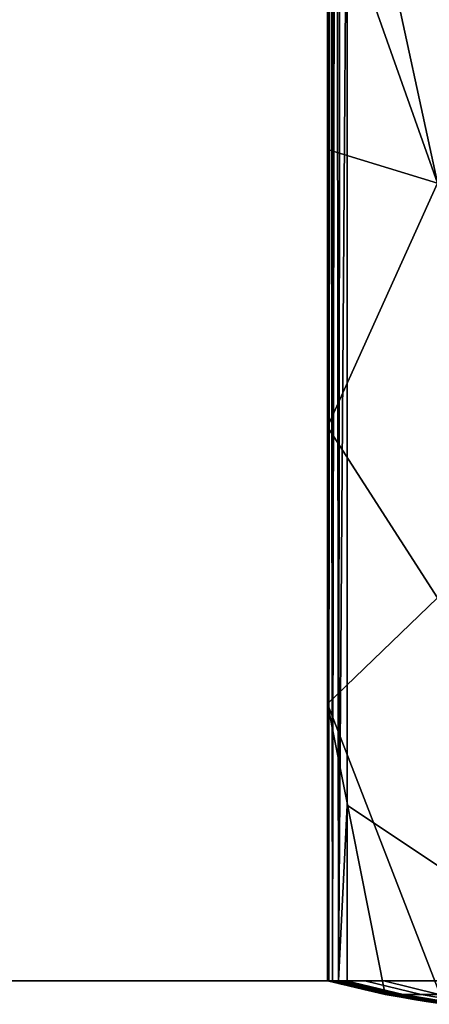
# Model space of a CAD drawing. Header units: millimetres. Extents: x 2387 to 13955, y -4964 to 364.
# Tile 236 of 256: x 13761 to 13830, y -3223 to -3055. Entities that reach past the tile are written whole.
import ezdxf

# ---------------------------------------------------------------- set-up
doc = ezdxf.new("R2010")
doc.units = ezdxf.units.MM
doc.header["$MEASUREMENT"] = 0
doc.layers.add('limbo', color=7, linetype='Continuous', true_color=0x000000)
doc.layers.add('sistema 2', color=7, linetype='Continuous', true_color=0x000000)

msp = doc.modelspace()

# ---------------------------------------------------------------- linework, layer by layer
at = {"layer": 'limbo'}
msp.add_polyline3d([(13832.28, -3223.19, 254.07), (13829.86, -3222.84, 254.07), (13827.44, -3222.44, 254.07), (13825.02, -3222.01, 254.07), (13822.61, -3221.54, 254.07), (13820.22, -3221.03, 254.07), (13817.82, -3220.48, 254.07), (13815.44, -3219.89, 254.07), (13813.07, -3219.27, 254.07), (13813.07, -2841.41, 254.07)], dxfattribs=at)
for points in [[(13012.82, -3219.27, 254.07), (13813.07, -2841.41, 254.07), (12984.91, -2772.1, 254.07)], [(13012.82, -3219.27, 254.07), (12984.91, -2772.1, 254.07), (13813.07, -2841.41, 254.07)], [(13813.07, -2841.41, 234.07), (12984.91, -2772.1, 234.07), (13012.82, -3219.27, 234.07)], [(13813.07, -2841.41, 234.07), (13012.82, -3219.27, 234.07), (12984.91, -2772.1, 234.07)], [(13012.82, -3219.27, 254.07), (13813.07, -2841.41, 254.07), (12984.91, -2772.1, 254.07)], [(13012.82, -3219.27, 254.07), (12984.91, -2772.1, 254.07), (13813.07, -2841.41, 254.07)], [(13813.07, -2841.41, 234.07), (12984.91, -2772.1, 234.07), (13012.82, -3219.27, 234.07)], [(13813.07, -2841.41, 234.07), (13012.82, -3219.27, 234.07), (12984.91, -2772.1, 234.07)], [(13813.07, -3219.27, 254.07), (13813.07, -2841.41, 254.07), (13012.82, -3219.27, 254.07)], [(13813.07, -3219.27, 254.07), (13012.82, -3219.27, 254.07), (13813.07, -2841.41, 254.07)], [(13813.07, -2841.41, 234.07), (13012.82, -3219.27, 234.07), (13813.07, -3219.27, 234.07)], [(13813.07, -2841.41, 234.07), (13813.07, -3219.27, 234.07), (13012.82, -3219.27, 234.07)], [(13813.07, -3219.27, 254.07), (13813.07, -2841.41, 254.07), (13012.82, -3219.27, 254.07)], [(13813.07, -3219.27, 254.07), (13012.82, -3219.27, 254.07), (13813.07, -2841.41, 254.07)], [(13813.07, -2841.41, 234.07), (13012.82, -3219.27, 234.07), (13813.07, -3219.27, 234.07)], [(13813.07, -2841.41, 234.07), (13813.07, -3219.27, 234.07), (13012.82, -3219.27, 234.07)], [(13813.07, -3053.95, 254.07), (13813.07, -3065.76, 254.07), (13813.07, -3065.76, 234.07), (13813.07, -3053.95, 234.07)], [(13813.07, -3053.95, 254.07), (13813.07, -3053.95, 234.07), (13813.07, -3065.76, 234.07), (13813.07, -3065.76, 254.07)], [(13813.07, -3065.76, 254.07), (13813.07, -3077.57, 254.07), (13813.07, -3077.57, 234.07), (13813.07, -3065.76, 234.07)], [(13813.07, -3065.76, 254.07), (13813.07, -3065.76, 234.07), (13813.07, -3077.57, 234.07), (13813.07, -3077.57, 254.07)], [(13813.07, -3077.57, 254.07), (13813.07, -3089.38, 254.07), (13813.07, -3089.38, 234.07), (13813.07, -3077.57, 234.07)], [(13813.07, -3077.57, 254.07), (13813.07, -3077.57, 234.07), (13813.07, -3089.38, 234.07), (13813.07, -3089.38, 254.07)], [(13813.07, -3089.38, 254.07), (13813.07, -3101.18, 254.07), (13813.07, -3101.18, 234.07), (13813.07, -3089.38, 234.07)], [(13813.07, -3089.38, 254.07), (13813.07, -3089.38, 234.07), (13813.07, -3101.18, 234.07), (13813.07, -3101.18, 254.07)], [(13813.07, -3101.18, 254.07), (13813.07, -3112.99, 254.07), (13813.07, -3112.99, 234.07), (13813.07, -3101.18, 234.07)], [(13813.07, -3101.18, 254.07), (13813.07, -3101.18, 234.07), (13813.07, -3112.99, 234.07), (13813.07, -3112.99, 254.07)], [(13813.07, -3112.99, 254.07), (13813.07, -3124.8, 254.07), (13813.07, -3124.8, 234.07), (13813.07, -3112.99, 234.07)], [(13813.07, -3112.99, 254.07), (13813.07, -3112.99, 234.07), (13813.07, -3124.8, 234.07), (13813.07, -3124.8, 254.07)], [(13813.07, -3124.8, 254.07), (13813.07, -3136.61, 254.07), (13813.07, -3136.61, 234.07), (13813.07, -3124.8, 234.07)], [(13813.07, -3124.8, 254.07), (13813.07, -3124.8, 234.07), (13813.07, -3136.61, 234.07), (13813.07, -3136.61, 254.07)], [(13813.07, -3136.61, 254.07), (13813.07, -3148.42, 254.07), (13813.07, -3148.42, 234.07), (13813.07, -3136.61, 234.07)], [(13813.07, -3136.61, 254.07), (13813.07, -3136.61, 234.07), (13813.07, -3148.42, 234.07), (13813.07, -3148.42, 254.07)], [(13813.07, -3148.42, 254.07), (13813.07, -3160.23, 254.07), (13813.07, -3160.23, 234.07), (13813.07, -3148.42, 234.07)], [(13813.07, -3148.42, 254.07), (13813.07, -3148.42, 234.07), (13813.07, -3160.23, 234.07), (13813.07, -3160.23, 254.07)], [(13813.07, -3160.23, 254.07), (13813.07, -3172.03, 254.07), (13813.07, -3172.03, 234.07), (13813.07, -3160.23, 234.07)], [(13813.07, -3160.23, 254.07), (13813.07, -3160.23, 234.07), (13813.07, -3172.03, 234.07), (13813.07, -3172.03, 254.07)], [(13813.07, -3172.03, 254.07), (13813.07, -3183.84, 254.07), (13813.07, -3183.84, 234.07), (13813.07, -3172.03, 234.07)], [(13813.07, -3172.03, 254.07), (13813.07, -3172.03, 234.07), (13813.07, -3183.84, 234.07), (13813.07, -3183.84, 254.07)], [(13813.07, -3183.84, 254.07), (13813.07, -3195.65, 254.07), (13813.07, -3195.65, 234.07), (13813.07, -3183.84, 234.07)], [(13813.07, -3183.84, 254.07), (13813.07, -3183.84, 234.07), (13813.07, -3195.65, 234.07), (13813.07, -3195.65, 254.07)], [(13813.07, -3195.65, 254.07), (13813.07, -3207.46, 254.07), (13813.07, -3207.46, 234.07), (13813.07, -3195.65, 234.07)], [(13813.07, -3195.65, 254.07), (13813.07, -3195.65, 234.07), (13813.07, -3207.46, 234.07), (13813.07, -3207.46, 254.07)], [(13813.07, -3207.46, 254.07), (13813.07, -3219.27, 254.07), (13813.07, -3219.27, 234.07), (13813.07, -3207.46, 234.07)], [(13813.07, -3207.46, 254.07), (13813.07, -3207.46, 234.07), (13813.07, -3219.27, 234.07), (13813.07, -3219.27, 254.07)], [(13813.07, -3219.27, 254.07), (13012.82, -3219.27, 254.07), (13012.82, -3219.27, 234.07), (13813.07, -3219.27, 234.07)], [(13813.07, -3219.27, 254.07), (13813.07, -3219.27, 234.07), (13012.82, -3219.27, 234.07), (13012.82, -3219.27, 254.07)], [(13813.07, -3219.27, 254.07), (13012.82, -3219.27, 254.07), (13012.82, -3219.27, 234.07), (13813.07, -3219.27, 234.07)], [(13813.07, -3219.27, 254.07), (13813.07, -3219.27, 234.07), (13012.82, -3219.27, 234.07), (13012.82, -3219.27, 254.07)]]:
    msp.add_3dface(points, dxfattribs=at)
at = {"layer": 'sistema 2'}
for points in [[(13861.3, -3219.27, 576.08), (13838.77, -2811.88, 490.92), (13816.4, -3012.15, 406.36)], [(13815.38, -2836.06, 402.17), (13814.55, -2837.13, 397.94), (13814.95, -3219.27, 400.06)], [(13816.4, -3012.15, 406.36), (13815.38, -2836.06, 402.17), (13814.95, -3219.27, 400.06)], [(13813.44, -2839.27, 389.39), (13813.91, -3219.27, 393.68), (13813.91, -2838.2, 393.67)], [(13813.91, -2838.2, 393.67), (13813.91, -3219.27, 393.68), (13814.55, -2837.13, 397.94)], [(13814.95, -3219.27, 400.06), (13814.55, -2837.13, 397.94), (13813.91, -3219.27, 393.68)], [(13813.44, -2839.27, 389.39), (13813.16, -2840.34, 385.09), (13813.28, -3219.27, 387.23)], [(13813.44, -2839.27, 389.39), (13813.28, -3219.27, 387.23), (13813.91, -3219.27, 393.68)], [(13813.16, -2840.34, 385.09), (13813.07, -3015.34, 380.78), (13813.28, -3219.27, 387.23)], [(13813.07, -3030.34, -13.69), (13831.82, -3012.61, -13.69), (13831.82, -3083.28, -13.69)], [(13816.4, -3012.15, 406.36), (13814.95, -3219.27, 400.06), (13816.4, -3189.3, 406.36)], [(13816.4, -3012.15, 406.36), (13816.4, -3189.3, 406.36), (13861.3, -3219.27, 576.08)], [(13813.07, -3219.27, 234.07), (13813.07, -3015.34, 380.78), (13813.07, -3030.34, -13.69)], [(13813.07, -3015.34, 380.78), (13813.07, -3219.27, 234.07), (13813.07, -3219.27, 254.07)], [(13813.07, -3219.27, 254.07), (13813.07, -3189.27, 380.78), (13813.07, -3015.34, 380.78)], [(13813.28, -3219.27, 387.23), (13813.07, -3015.34, 380.78), (13813.07, -3189.27, 380.78)], [(13813.07, -3030.34, -13.69), (13831.82, -3083.28, -13.69), (13813.07, -3077.57, -13.69)], [(13813.07, -3077.57, -13.69), (13813.07, -3219.27, 110.19), (13813.07, -3030.34, -13.69)], [(13813.07, -3219.27, 234.07), (13813.07, -3030.34, -13.69), (13813.07, -3219.27, 110.19)], [(13831.82, -3083.28, -13.69), (13813.07, -3124.8, -13.69), (13813.07, -3077.57, -13.69)], [(13813.07, -3077.57, -13.69), (13813.07, -3124.8, -13.69), (13813.07, -3219.27, 110.19)], [(13831.82, -3083.28, -13.69), (13831.82, -3153.95, -13.69), (13813.07, -3124.8, -13.69)], [(13831.82, -3153.95, -13.69), (13813.07, -3172.03, -13.69), (13813.07, -3124.8, -13.69)], [(13813.07, -3219.27, 110.19), (13813.07, -3124.8, -13.69), (13813.07, -3172.03, -13.69)], [(13831.82, -3153.95, -13.69), (13832.9, -3223.27, -13.69), (13813.07, -3172.03, -13.69)], [(13822.91, -3221.6, -13.69), (13813.07, -3219.27, -13.69), (13813.07, -3172.03, -13.69)], [(13822.91, -3221.6, -13.69), (13813.07, -3172.03, -13.69), (13832.9, -3223.27, -13.69)], [(13813.07, -3219.27, 110.19), (13813.07, -3172.03, -13.69), (13813.07, -3219.27, -13.69)], [(13813.07, -3189.27, 380.78), (13813.07, -3219.27, 254.07), (13813.07, -3219.27, 380.78)], [(13813.07, -3189.27, 380.78), (13813.07, -3219.27, 380.78), (13813.28, -3219.27, 387.23)], [(13816.4, -3189.3, 406.36), (13814.95, -3219.27, 400.06), (13816.4, -3219.27, 406.36)], [(13861.3, -3219.27, 576.08), (13816.4, -3189.3, 406.36), (13816.4, -3219.27, 406.36)], [(13813.07, -3219.27, 110.19), (13813.07, -3219.27, -13.69), (13822.91, -3221.6, -13.69)], [(13813.07, -3219.27, 234.07), (13813.07, -3219.27, 110.19), (13822.91, -3221.6, 183.6)], [(13822.91, -3221.6, -13.69), (13822.91, -3221.6, 183.6), (13813.07, -3219.27, 110.19)], [(13813.07, -3219.27, 254.07), (13813.07, -3219.27, 234.07), (13822.91, -3221.6, 183.6)], [(13813.07, -3219.27, 254.07), (13822.91, -3221.6, 380.89), (13813.07, -3219.27, 380.78)], [(13813.07, -3219.27, 254.07), (13822.91, -3221.6, 183.6), (13822.91, -3221.6, 380.89)], [(13813.07, -3219.27, 380.78), (13822.91, -3221.6, 380.89), (13823.1, -3221.59, 387.16), (13813.27, -3219.27, 387.07)], [(13813.86, -3219.27, 393.34), (13813.27, -3219.27, 387.07), (13823.1, -3221.59, 387.16), (13823.67, -3221.59, 393.41)], [(13814.85, -3219.27, 399.55), (13813.86, -3219.27, 393.34), (13823.67, -3221.59, 393.41), (13824.61, -3221.59, 399.61)], [(13815.49, -3219.27, 402.63), (13814.85, -3219.27, 399.55), (13824.61, -3221.59, 399.61), (13825.22, -3221.59, 402.69)], [(13816.23, -3219.27, 405.69), (13815.49, -3219.27, 402.63), (13825.22, -3221.59, 402.69), (13825.93, -3221.58, 405.75)], [(13819.44, -3219.27, 417.86), (13816.23, -3219.27, 405.69), (13825.93, -3221.58, 405.75), (13829, -3221.57, 417.92)], [(13822.66, -3219.27, 430.03), (13819.44, -3219.27, 417.86), (13829, -3221.57, 417.92), (13832.07, -3221.57, 430.08)], [(13835.54, -3219.27, 478.71), (13822.66, -3219.27, 430.03), (13832.07, -3221.57, 430.08), (13844.33, -3221.61, 478.75)], [(13822.91, -3221.6, 380.89), (13832.9, -3223.27, 380.99), (13833.08, -3223.27, 387.25), (13823.1, -3221.59, 387.16)], [(13822.91, -3221.6, 183.6), (13822.91, -3221.6, -13.69), (13832.9, -3223.27, -13.69), (13832.9, -3223.27, 183.65)], [(13822.91, -3221.6, 183.6), (13832.9, -3223.27, 183.65), (13832.9, -3223.27, 380.99), (13822.91, -3221.6, 380.89)], [(13823.67, -3221.59, 393.41), (13823.1, -3221.59, 387.16), (13833.08, -3223.27, 387.25), (13833.63, -3223.26, 393.49)], [(13824.61, -3221.59, 399.61), (13823.67, -3221.59, 393.41), (13833.63, -3223.26, 393.49), (13834.53, -3223.26, 399.68)], [(13825.22, -3221.59, 402.69), (13824.61, -3221.59, 399.61), (13834.53, -3223.26, 399.68), (13835.11, -3223.25, 402.75)], [(13825.93, -3221.58, 405.75), (13825.22, -3221.59, 402.69), (13835.11, -3223.25, 402.75), (13835.79, -3223.25, 405.8)], [(13829, -3221.57, 417.92), (13825.93, -3221.58, 405.75), (13835.79, -3223.25, 405.8), (13838.71, -3223.23, 417.97)], [(13832.07, -3221.57, 430.08), (13829, -3221.57, 417.92), (13838.71, -3223.23, 417.97), (13841.63, -3223.22, 430.13)]]:
    msp.add_3dface(points, dxfattribs=at)

doc.saveas('drawing.dxf')
